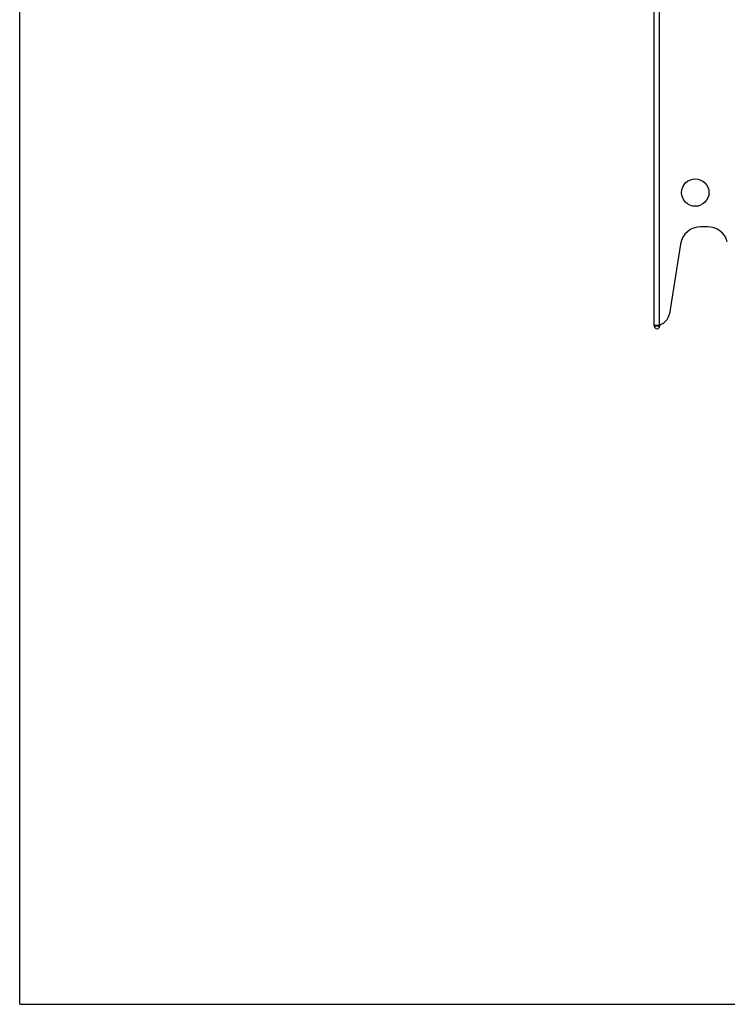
# Model space of a CAD drawing. Header units: millimetres. Extents: x 0 to 2378, y 0 to 1682.
# Tile 1 of 33: x 0 to 517, y 0 to 720. Entities that reach past the tile are written whole.
import ezdxf

# ---------------------------------------------------------------- set-up
doc = ezdxf.new("R2010")
doc.units = ezdxf.units.MM
doc.header["$LTSCALE"] = 130.79
doc.layers.get('0').update_dxf_attribs({"linetype": 'CONTINUOUS'})
doc.layers.add('00_COMPONENTS', color=7, linetype='CONTINUOUS')

msp = doc.modelspace()

# ---------------------------------------------------------------- linework, layer by layer
at = {"color": 7, "linetype": 'CONTINUOUS'}
for q in [(0, 1682), (2378, 0)]:
    msp.add_line((0, 0), q, dxfattribs=at)
at = {"layer": '00_COMPONENTS', "color": 3, "linetype": 'CONTINUOUS'}
for p, q in [((463.95, 496.04), (463.95, 1170.04)), ((502.95, 568.54), (497.95, 568.54)), ((483.14, 555.89), (475.08, 504.98)), ((463.95, 496.54), (465.2, 496.54)), ((465.2, 496.54), (467.45, 496.8)), ((467.95, 496.8), (467.95, 496.04))]:
    msp.add_line(p, q, dxfattribs=at)
at = {"layer": '00_COMPONENTS', "color": 9, "linetype": 'CONTINUOUS'}
for p, q in [((467.45, 1169.54), (467.45, 496.8)), ((463.95, 496.04), (467.95, 496.04)), ((465.95, 496.54), (465.95, 496.04))]:
    msp.add_line(p, q, dxfattribs=at)
at = {"layer": '00_COMPONENTS', "color": 7, "linetype": 'CONTINUOUS'}
for p in [(465.95, 496.54), (467.45, 496.8)]:
    msp.add_line(p, (467.45, 496.54), dxfattribs=at)
at = {"layer": '00_COMPONENTS', "color": 3, "linetype": 'CONTINUOUS'}
msp.add_circle((493.95, 593.54), 10, dxfattribs=at)
for centre, radius, start, end in [((497.95, 553.54), 15, 90, 171.00136), ((502.95, 553.54), 15, 16.00136, 90), ((465.2, 506.54), 10, 283.02907, 351.00136), ((465.95, 496.04), 2, 180, 360)]:
    msp.add_arc(centre, radius, start, end, dxfattribs=at)

doc.saveas('drawing.dxf')
